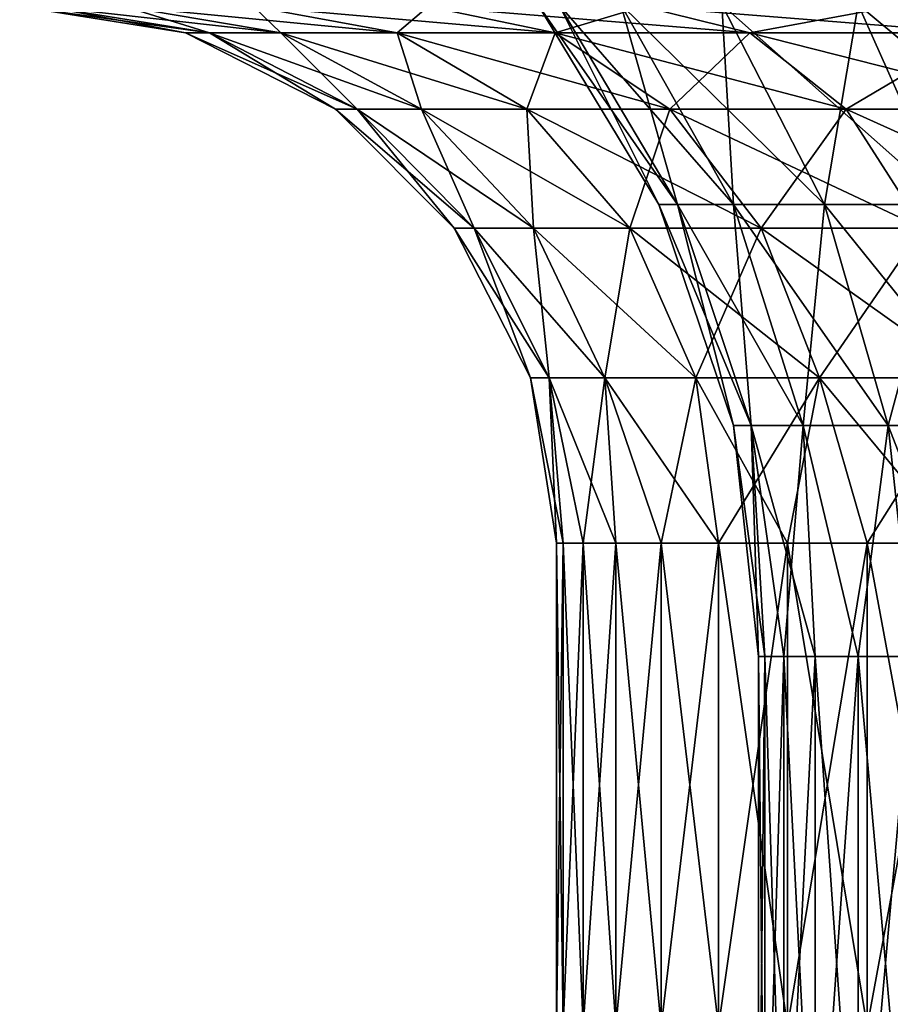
# Model space of a CAD drawing. Header units: metres. Extents: x -23 to 23, y -109 to 23.
# Tile 28 of 256: x -6.5 to -3.26, y -84.72 to -81.05. Entities that reach past the tile are written whole.
import ezdxf

# ---------------------------------------------------------------- set-up
doc = ezdxf.new("R2010")
doc.units = ezdxf.units.M
doc.layers.add('solid_509434', color=7, linetype='CONTINUOUS')

msp = doc.modelspace()

# ---------------------------------------------------------------- linework, layer by layer
at = {"layer": 'solid_509434'}
for points in [[(-5.88434, -81.097885, 90.800003), (-6.502374, -81, 90.800003), (-6.40363, -81, 89.671196)], [(-5.794944, -81.097885, 91.821808), (-6.40363, -81, 91.928802), (-6.502374, -81, 90.800003)], [(-5.88434, -81.097885, 90.800003), (-5.794944, -81.097885, 91.821808), (-6.502374, -81, 90.800003)], [(-5.794944, -81.097885, 89.778198), (-6.40363, -81, 89.671196), (-6.11033, -81, 88.576454)], [(-5.794944, -81.097885, 89.778198), (-5.88434, -81.097885, 90.800003), (-6.40363, -81, 89.671196)], [(-5.529471, -81.097885, 92.812561), (-6.11033, -81, 93.023552), (-6.40363, -81, 91.928802)], [(-5.794944, -81.097885, 91.821808), (-5.529471, -81.097885, 92.812561), (-6.40363, -81, 91.928802)], [(-5.529471, -81.097885, 88.787437), (-6.11033, -81, 88.576454), (-5.631314, -81, 87.549118)], [(-5.529471, -81.097885, 88.787437), (-5.794944, -81.097885, 89.778198), (-6.11033, -81, 88.576454)], [(-5.095988, -81.097885, 93.742172), (-5.631314, -81, 94.05088), (-6.11033, -81, 93.023552)], [(-5.529471, -81.097885, 92.812561), (-5.095988, -81.097885, 93.742172), (-6.11033, -81, 93.023552)], [(-5.095988, -81.097885, 87.857826), (-5.631314, -81, 87.549118), (-4.981112, -81, 86.620499)], [(-5.095988, -81.097885, 87.857826), (-5.529471, -81.097885, 88.787437), (-5.631314, -81, 87.549118)], [(-4.507666, -81.097885, 94.582382), (-4.981112, -81, 94.9795), (-5.631314, -81, 94.05088)], [(-5.095988, -81.097885, 93.742172), (-4.507666, -81.097885, 94.582382), (-5.631314, -81, 94.05088)], [(-4.507666, -81.097885, 87.017616), (-5.095988, -81.097885, 87.857826), (-4.981112, -81, 86.620499)], [(-4.507666, -81.097885, 87.017616), (-4.981112, -81, 86.620499), (-4.179499, -81, 85.818886)], [(-3.782381, -81.097885, 95.307663), (-4.179499, -81, 95.781113), (-4.981112, -81, 94.9795)], [(-4.507666, -81.097885, 94.582382), (-3.782381, -81.097885, 95.307663), (-4.981112, -81, 94.9795)], [(-4.494517, -80.99263, 91.640167), (-4.122206, -81.737206, 90.800003), (-4.57237, -80.99263, 90.800003)], [(-4.052018, -81.737206, 90.042549), (-4.57237, -80.99263, 90.800003), (-4.122206, -81.737206, 90.800003)], [(-4.494517, -80.99263, 89.959831), (-4.57237, -80.99263, 90.800003), (-4.052018, -81.737206, 90.042549)], [(-3.782381, -81.097885, 86.292336), (-4.507666, -81.097885, 87.017616), (-4.179499, -81, 85.818886)], [(-4.494517, -80.99263, 91.640167), (-4.052018, -81.737206, 91.557457), (-4.122206, -81.737206, 90.800003)], [(-4.494517, -80.99263, 91.640167), (-4.263608, -80.99263, 92.451729), (-4.052018, -81.737206, 91.557457)], [(-4.494517, -80.99263, 89.959831), (-4.052018, -81.737206, 90.042549), (-3.843843, -81.737206, 89.31089)], [(-4.263608, -80.99263, 89.14827), (-4.494517, -80.99263, 89.959831), (-3.843843, -81.737206, 89.31089)], [(-4.263608, -80.99263, 92.451729), (-3.843843, -81.737206, 92.289116), (-4.052018, -81.737206, 91.557457)], [(-4.263608, -80.99263, 92.451729), (-3.887507, -80.99263, 93.207039), (-3.843843, -81.737206, 92.289116)], [(-4.263608, -80.99263, 89.14827), (-3.843843, -81.737206, 89.31089), (-3.50477, -81.737206, 88.629936)], [(-3.887507, -80.99263, 88.39296), (-4.263608, -80.99263, 89.14827), (-3.50477, -81.737206, 88.629936)], [(-3.782381, -81.097885, 86.292336), (-4.179499, -81, 85.818886), (-3.25088, -81, 85.168686)], [(-2.94217, -81.097885, 95.895988), (-3.25088, -81, 96.431313), (-4.179499, -81, 95.781113)], [(-3.782381, -81.097885, 95.307663), (-2.94217, -81.097885, 95.895988), (-4.179499, -81, 95.781113)], [(-3.887507, -80.99263, 93.207039), (-3.50477, -81.737206, 92.970062), (-3.843843, -81.737206, 92.289116)], [(-3.887507, -80.99263, 93.207039), (-3.379022, -80.99263, 93.880386), (-3.50477, -81.737206, 92.970062)], [(-3.887507, -80.99263, 88.39296), (-3.50477, -81.737206, 88.629936), (-3.046347, -81.737206, 88.022888)], [(-3.379022, -80.99263, 87.719612), (-3.887507, -80.99263, 88.39296), (-3.046347, -81.737206, 88.022888)], [(-2.94217, -81.097885, 85.70401), (-3.782381, -81.097885, 86.292336), (-3.25088, -81, 85.168686)], [(-3.379022, -80.99263, 93.880386), (-3.046347, -81.737206, 93.57711), (-3.50477, -81.737206, 92.970062)], [(-3.379022, -80.99263, 93.880386), (-2.755469, -80.99263, 94.44883), (-3.046347, -81.737206, 93.57711)], [(-3.379022, -80.99263, 87.719612), (-3.046347, -81.737206, 88.022888), (-2.484184, -81.737206, 87.510406)], [(-2.755469, -80.99263, 87.151169), (-3.379022, -80.99263, 87.719612), (-2.484184, -81.737206, 87.510406)], [(-5.245377, -81.382332, 91.724899), (-5.794944, -81.097885, 91.821808), (-5.88434, -81.097885, 90.800003)], [(-5.245377, -81.382332, 91.724899), (-5.88434, -81.097885, 90.800003), (-5.326295, -81.382332, 90.800003)], [(-5.794944, -81.097885, 89.778198), (-5.326295, -81.382332, 90.800003), (-5.88434, -81.097885, 90.800003)], [(-5.00508, -81.382332, 92.621704), (-5.529471, -81.097885, 92.812561), (-5.794944, -81.097885, 91.821808)], [(-5.245377, -81.382332, 91.724899), (-5.00508, -81.382332, 92.621704), (-5.794944, -81.097885, 91.821808)], [(-5.245377, -81.382332, 89.875099), (-5.326295, -81.382332, 90.800003), (-5.794944, -81.097885, 89.778198)], [(-5.245377, -81.382332, 89.875099), (-5.794944, -81.097885, 89.778198), (-5.529471, -81.097885, 88.787437)], [(-4.612707, -81.382332, 93.46315), (-5.095988, -81.097885, 93.742172), (-5.529471, -81.097885, 92.812561)], [(-5.00508, -81.382332, 92.621704), (-4.612707, -81.382332, 93.46315), (-5.529471, -81.097885, 92.812561)], [(-5.00508, -81.382332, 88.978302), (-5.529471, -81.097885, 88.787437), (-5.095988, -81.097885, 87.857826)], [(-5.00508, -81.382332, 88.978302), (-5.245377, -81.382332, 89.875099), (-5.529471, -81.097885, 88.787437)], [(-4.080179, -81.382332, 94.223679), (-4.507666, -81.097885, 94.582382), (-5.095988, -81.097885, 93.742172)], [(-4.612707, -81.382332, 93.46315), (-4.080179, -81.382332, 94.223679), (-5.095988, -81.097885, 93.742172)], [(-4.612707, -81.382332, 88.136856), (-5.095988, -81.097885, 87.857826), (-4.507666, -81.097885, 87.017616)], [(-4.612707, -81.382332, 88.136856), (-5.00508, -81.382332, 88.978302), (-5.095988, -81.097885, 87.857826)], [(-4.080179, -81.382332, 87.37632), (-4.612707, -81.382332, 88.136856), (-4.507666, -81.097885, 87.017616)], [(-3.423677, -81.382332, 94.88018), (-3.782381, -81.097885, 95.307663), (-4.507666, -81.097885, 94.582382)], [(-4.080179, -81.382332, 94.223679), (-3.423677, -81.382332, 94.88018), (-4.507666, -81.097885, 94.582382)], [(-4.080179, -81.382332, 87.37632), (-4.507666, -81.097885, 87.017616), (-3.782381, -81.097885, 86.292336)], [(-3.423677, -81.382332, 86.719818), (-4.080179, -81.382332, 87.37632), (-3.782381, -81.097885, 86.292336)], [(-2.663148, -81.382332, 95.412704), (-2.94217, -81.097885, 95.895988), (-3.782381, -81.097885, 95.307663)], [(-3.423677, -81.382332, 94.88018), (-2.663148, -81.382332, 95.412704), (-3.782381, -81.097885, 95.307663)], [(-3.423677, -81.382332, 86.719818), (-3.782381, -81.097885, 86.292336), (-2.94217, -81.097885, 85.70401)], [(-2.663148, -81.382332, 86.187294), (-3.423677, -81.382332, 86.719818), (-2.94217, -81.097885, 85.70401)], [(-4.809409, -81.825447, 91.648026), (-5.245377, -81.382332, 91.724899), (-5.326295, -81.382332, 90.800003)], [(-4.809409, -81.825447, 91.648026), (-5.326295, -81.382332, 90.800003), (-4.883602, -81.825447, 90.800003)], [(-5.245377, -81.382332, 89.875099), (-4.883602, -81.825447, 90.800003), (-5.326295, -81.382332, 90.800003)], [(-4.589085, -81.825447, 92.470291), (-5.00508, -81.382332, 92.621704), (-5.245377, -81.382332, 91.724899)], [(-4.809409, -81.825447, 91.648026), (-4.589085, -81.825447, 92.470291), (-5.245377, -81.382332, 91.724899)], [(-4.809409, -81.825447, 89.951973), (-4.883602, -81.825447, 90.800003), (-5.245377, -81.382332, 89.875099)], [(-4.809409, -81.825447, 89.951973), (-5.245377, -81.382332, 89.875099), (-5.00508, -81.382332, 88.978302)], [(-4.229323, -81.825447, 93.241798), (-4.612707, -81.382332, 93.46315), (-5.00508, -81.382332, 92.621704)], [(-4.589085, -81.825447, 92.470291), (-4.229323, -81.825447, 93.241798), (-5.00508, -81.382332, 92.621704)], [(-4.589085, -81.825447, 89.129707), (-5.00508, -81.382332, 88.978302), (-4.612707, -81.382332, 88.136856)], [(-4.589085, -81.825447, 89.129707), (-4.809409, -81.825447, 89.951973), (-5.00508, -81.382332, 88.978302)], [(-3.741056, -81.825447, 93.939117), (-4.080179, -81.382332, 94.223679), (-4.612707, -81.382332, 93.46315)], [(-4.229323, -81.825447, 93.241798), (-3.741056, -81.825447, 93.939117), (-4.612707, -81.382332, 93.46315)], [(-4.229323, -81.825447, 88.3582), (-4.612707, -81.382332, 88.136856), (-4.080179, -81.382332, 87.37632)], [(-4.229323, -81.825447, 88.3582), (-4.589085, -81.825447, 89.129707), (-4.612707, -81.382332, 88.136856)], [(-3.741056, -81.825447, 87.660881), (-4.229323, -81.825447, 88.3582), (-4.080179, -81.382332, 87.37632)], [(-3.139119, -81.825447, 94.541054), (-3.423677, -81.382332, 94.88018), (-4.080179, -81.382332, 94.223679)], [(-3.741056, -81.825447, 93.939117), (-3.139119, -81.825447, 94.541054), (-4.080179, -81.382332, 94.223679)], [(-3.741056, -81.825447, 87.660881), (-4.080179, -81.382332, 87.37632), (-3.423677, -81.382332, 86.719818)], [(-3.139119, -81.825447, 87.058945), (-3.741056, -81.825447, 87.660881), (-3.423677, -81.382332, 86.719818)], [(-2.441801, -81.825447, 95.02932), (-2.663148, -81.382332, 95.412704), (-3.423677, -81.382332, 94.88018)], [(-3.139119, -81.825447, 94.541054), (-2.441801, -81.825447, 95.02932), (-3.423677, -81.382332, 94.88018)], [(-3.139119, -81.825447, 87.058945), (-3.423677, -81.382332, 86.719818), (-2.663148, -81.382332, 86.187294)], [(-4.052018, -81.737206, 91.557457), (-3.843691, -82.561508, 90.800003), (-4.122206, -81.737206, 90.800003)], [(-3.778244, -82.561508, 90.093727), (-4.122206, -81.737206, 90.800003), (-3.843691, -82.561508, 90.800003)], [(-4.052018, -81.737206, 90.042549), (-4.122206, -81.737206, 90.800003), (-3.778244, -82.561508, 90.093727)], [(-4.052018, -81.737206, 91.557457), (-3.778244, -82.561508, 91.506279), (-3.843691, -82.561508, 90.800003)], [(-4.052018, -81.737206, 91.557457), (-3.843843, -81.737206, 92.289116), (-3.778244, -82.561508, 91.506279)], [(-4.052018, -81.737206, 90.042549), (-3.778244, -82.561508, 90.093727), (-3.584135, -82.561508, 89.411499)], [(-3.843843, -81.737206, 89.31089), (-4.052018, -81.737206, 90.042549), (-3.584135, -82.561508, 89.411499)], [(-3.843843, -81.737206, 92.289116), (-3.584135, -82.561508, 92.188499), (-3.778244, -82.561508, 91.506279)], [(-3.843843, -81.737206, 92.289116), (-3.50477, -81.737206, 92.970062), (-3.584135, -82.561508, 92.188499)], [(-3.843843, -81.737206, 89.31089), (-3.584135, -82.561508, 89.411499), (-3.267972, -82.561508, 88.776558)], [(-3.50477, -81.737206, 88.629936), (-3.843843, -81.737206, 89.31089), (-3.267972, -82.561508, 88.776558)], [(-3.50477, -81.737206, 92.970062), (-3.267972, -82.561508, 92.823441), (-3.584135, -82.561508, 92.188499)], [(-3.50477, -81.737206, 92.970062), (-3.046347, -81.737206, 93.57711), (-3.267972, -82.561508, 92.823441)], [(-3.50477, -81.737206, 88.629936), (-3.267972, -82.561508, 88.776558), (-2.840522, -82.561508, 88.210526)], [(-3.046347, -81.737206, 88.022888), (-3.50477, -81.737206, 88.629936), (-2.840522, -82.561508, 88.210526)], [(-3.046347, -81.737206, 93.57711), (-2.840522, -82.561508, 93.389481), (-3.267972, -82.561508, 92.823441)], [(-4.5298, -82.383759, 91.598724), (-4.809409, -81.825447, 91.648026), (-4.883602, -81.825447, 90.800003)], [(-4.5298, -82.383759, 91.598724), (-4.883602, -81.825447, 90.800003), (-4.599679, -82.383759, 90.800003)], [(-4.809409, -81.825447, 89.951973), (-4.599679, -82.383759, 90.800003), (-4.883602, -81.825447, 90.800003)], [(-4.322285, -82.383759, 92.373184), (-4.589085, -81.825447, 92.470291), (-4.809409, -81.825447, 91.648026)], [(-4.5298, -82.383759, 91.598724), (-4.322285, -82.383759, 92.373184), (-4.809409, -81.825447, 91.648026)], [(-4.5298, -82.383759, 90.001274), (-4.599679, -82.383759, 90.800003), (-4.809409, -81.825447, 89.951973)], [(-4.5298, -82.383759, 90.001274), (-4.809409, -81.825447, 89.951973), (-4.589085, -81.825447, 89.129707)], [(-3.983439, -82.383759, 93.099838), (-4.229323, -81.825447, 93.241798), (-4.589085, -81.825447, 92.470291)], [(-4.322285, -82.383759, 92.373184), (-3.983439, -82.383759, 93.099838), (-4.589085, -81.825447, 92.470291)], [(-4.322285, -82.383759, 89.226814), (-4.589085, -81.825447, 89.129707), (-4.229323, -81.825447, 88.3582)], [(-4.322285, -82.383759, 89.226814), (-4.5298, -82.383759, 90.001274), (-4.589085, -81.825447, 89.129707)], [(-3.983439, -82.383759, 88.50016), (-4.322285, -82.383759, 89.226814), (-4.229323, -81.825447, 88.3582)], [(-3.523559, -82.383759, 93.756615), (-3.741056, -81.825447, 93.939117), (-4.229323, -81.825447, 93.241798)], [(-3.983439, -82.383759, 93.099838), (-3.523559, -82.383759, 93.756615), (-4.229323, -81.825447, 93.241798)], [(-3.983439, -82.383759, 88.50016), (-4.229323, -81.825447, 88.3582), (-3.741056, -81.825447, 87.660881)], [(-3.523559, -82.383759, 87.843384), (-3.983439, -82.383759, 88.50016), (-3.741056, -81.825447, 87.660881)], [(-2.956617, -82.383759, 94.323563), (-3.139119, -81.825447, 94.541054), (-3.741056, -81.825447, 93.939117)], [(-3.523559, -82.383759, 93.756615), (-2.956617, -82.383759, 94.323563), (-3.741056, -81.825447, 93.939117)], [(-3.523559, -82.383759, 87.843384), (-3.741056, -81.825447, 87.660881), (-3.139119, -81.825447, 87.058945)], [(-2.956617, -82.383759, 87.276443), (-3.523559, -82.383759, 87.843384), (-3.139119, -81.825447, 87.058945)], [(-4.47771, -83, 91.27063), (-4.5298, -82.383759, 91.598724), (-4.599679, -82.383759, 90.800003)], [(-4.47771, -83, 91.27063), (-4.599679, -82.383759, 90.800003), (-4.502374, -83, 90.800003)], [(-4.5298, -82.383759, 90.001274), (-4.502374, -83, 90.800003), (-4.599679, -82.383759, 90.800003)], [(-4.282012, -83, 92.191307), (-4.322285, -82.383759, 92.373184), (-4.5298, -82.383759, 91.598724)], [(-4.403986, -83, 91.736099), (-4.282012, -83, 92.191307), (-4.5298, -82.383759, 91.598724)], [(-4.47771, -83, 91.27063), (-4.403986, -83, 91.736099), (-4.5298, -82.383759, 91.598724)], [(-4.47771, -83, 90.329376), (-4.502374, -83, 90.800003), (-4.5298, -82.383759, 90.001274)], [(-4.403986, -83, 89.863907), (-4.5298, -82.383759, 90.001274), (-4.322285, -82.383759, 89.226814)], [(-4.403986, -83, 89.863907), (-4.47771, -83, 90.329376), (-4.5298, -82.383759, 90.001274)], [(-4.282012, -83, 89.408691), (-4.403986, -83, 89.863907), (-4.322285, -82.383759, 89.226814)], [(-3.89917, -83, 93.051186), (-3.983439, -82.383759, 93.099838), (-4.322285, -82.383759, 92.373184)], [(-4.113123, -83, 92.631279), (-3.89917, -83, 93.051186), (-4.322285, -82.383759, 92.373184)], [(-4.282012, -83, 92.191307), (-4.113123, -83, 92.631279), (-4.322285, -82.383759, 92.373184)], [(-4.113123, -83, 88.968719), (-4.322285, -82.383759, 89.226814), (-3.983439, -82.383759, 88.50016)], [(-4.113123, -83, 88.968719), (-4.282012, -83, 89.408691), (-4.322285, -82.383759, 89.226814)], [(-3.89917, -83, 88.548813), (-4.113123, -83, 88.968719), (-3.983439, -82.383759, 88.50016)], [(-3.642497, -83, 93.446426), (-3.523559, -82.383759, 93.756615), (-3.983439, -82.383759, 93.099838)], [(-3.89917, -83, 93.051186), (-3.642497, -83, 93.446426), (-3.983439, -82.383759, 93.099838)], [(-3.89917, -83, 88.548813), (-3.983439, -82.383759, 88.50016), (-3.523559, -82.383759, 87.843384)], [(-3.642497, -83, 88.153572), (-3.89917, -83, 88.548813), (-3.523559, -82.383759, 87.843384)], [(-3.642497, -83, 93.446426), (-3.345916, -83, 93.812675), (-3.523559, -82.383759, 93.756615)], [(-3.345916, -83, 87.787323), (-3.642497, -83, 88.153572), (-3.523559, -82.383759, 87.843384)], [(-3.012676, -83, 94.14592), (-2.956617, -82.383759, 94.323563), (-3.523559, -82.383759, 93.756615)], [(-3.345916, -83, 93.812675), (-3.012676, -83, 94.14592), (-3.523559, -82.383759, 93.756615)], [(-3.345916, -83, 87.787323), (-3.523559, -82.383759, 87.843384), (-2.956617, -82.383759, 87.276443)], [(-3.012676, -83, 87.454086), (-3.345916, -83, 87.787323), (-2.956617, -82.383759, 87.276443)], [(-3.843691, -82.561508, 90.800003), (-3.778244, -82.561508, 91.506279), (-3.75, -83.422173, 90.800003)], [(-3.726421, -83.422173, 90.380135), (-3.843691, -82.561508, 90.800003), (-3.75, -83.422173, 90.800003)], [(-3.778244, -82.561508, 90.093727), (-3.843691, -82.561508, 90.800003), (-3.726421, -83.422173, 90.380135)], [(-3.778244, -82.561508, 91.506279), (-3.65598, -83.422173, 91.634453), (-3.726421, -83.422173, 91.219864)], [(-3.778244, -82.561508, 91.506279), (-3.584135, -82.561508, 92.188499), (-3.65598, -83.422173, 91.634453)], [(-3.778244, -82.561508, 91.506279), (-3.726421, -83.422173, 91.219864), (-3.75, -83.422173, 90.800003)], [(-3.778244, -82.561508, 90.093727), (-3.726421, -83.422173, 90.380135), (-3.65598, -83.422173, 89.965546)], [(-3.778244, -82.561508, 90.093727), (-3.65598, -83.422173, 89.965546), (-3.539562, -83.422173, 89.561455)], [(-3.584135, -82.561508, 89.411499), (-3.778244, -82.561508, 90.093727), (-3.539562, -83.422173, 89.561455)], [(-3.584135, -82.561508, 92.188499), (-3.539562, -83.422173, 92.038544), (-3.65598, -83.422173, 91.634453)], [(-3.584135, -82.561508, 92.188499), (-3.378633, -83.422173, 92.427063), (-3.539562, -83.422173, 92.038544)], [(-3.584135, -82.561508, 92.188499), (-3.267972, -82.561508, 92.823441), (-3.378633, -83.422173, 92.427063)], [(-3.584135, -82.561508, 89.411499), (-3.539562, -83.422173, 89.561455), (-3.378633, -83.422173, 89.172935)], [(-3.267972, -82.561508, 88.776558), (-3.584135, -82.561508, 89.411499), (-3.378633, -83.422173, 89.172935)], [(-3.267972, -82.561508, 92.823441), (-3.175216, -83.422173, 92.79512), (-3.378633, -83.422173, 92.427063)], [(-3.267972, -82.561508, 88.776558), (-3.378633, -83.422173, 89.172935), (-3.175216, -83.422173, 88.804878)], [(-3.267972, -82.561508, 92.823441), (-2.840522, -82.561508, 93.389481), (-3.175216, -83.422173, 92.79512)], [(-3.267972, -82.561508, 88.776558), (-3.175216, -83.422173, 88.804878), (-2.931868, -83.422173, 88.461914)], [(-2.840522, -82.561508, 88.210526), (-3.267972, -82.561508, 88.776558), (-2.931868, -83.422173, 88.461914)], [(-4.502374, -83, 90.800003), (-4.502374, -84.800003, 90.800003), (-4.47771, -84.800003, 91.27063)], [(-4.47771, -83, 90.329376), (-4.502374, -84.800003, 90.800003), (-4.502374, -83, 90.800003)], [(-4.47771, -83, 90.329376), (-4.47771, -84.800003, 90.329376), (-4.502374, -84.800003, 90.800003)], [(-4.47771, -83, 91.27063), (-4.502374, -83, 90.800003), (-4.47771, -84.800003, 91.27063)], [(-4.47771, -83, 91.27063), (-4.47771, -84.800003, 91.27063), (-4.403986, -84.800003, 91.736099)], [(-4.47771, -83, 91.27063), (-4.403986, -84.800003, 91.736099), (-4.403986, -83, 91.736099)], [(-4.403986, -83, 89.863907), (-4.403986, -84.800003, 89.863907), (-4.47771, -84.800003, 90.329376)], [(-4.403986, -83, 89.863907), (-4.47771, -84.800003, 90.329376), (-4.47771, -83, 90.329376)], [(-4.403986, -83, 91.736099), (-4.403986, -84.800003, 91.736099), (-4.282012, -84.800003, 92.191307)], [(-4.403986, -83, 91.736099), (-4.282012, -84.800003, 92.191307), (-4.282012, -83, 92.191307)], [(-4.282012, -83, 89.408691), (-4.282012, -84.800003, 89.408691), (-4.403986, -84.800003, 89.863907)], [(-4.282012, -83, 89.408691), (-4.403986, -84.800003, 89.863907), (-4.403986, -83, 89.863907)], [(-4.282012, -83, 92.191307), (-4.282012, -84.800003, 92.191307), (-4.113123, -84.800003, 92.631279)], [(-4.282012, -83, 92.191307), (-4.113123, -84.800003, 92.631279), (-4.113123, -83, 92.631279)], [(-4.113123, -83, 88.968719), (-4.113123, -84.800003, 88.968719), (-4.282012, -84.800003, 89.408691)], [(-4.113123, -83, 88.968719), (-4.282012, -84.800003, 89.408691), (-4.282012, -83, 89.408691)], [(-4.113123, -83, 92.631279), (-4.113123, -84.800003, 92.631279), (-3.89917, -84.800003, 93.051186)], [(-4.113123, -83, 92.631279), (-3.89917, -84.800003, 93.051186), (-3.89917, -83, 93.051186)], [(-3.89917, -83, 88.548813), (-3.89917, -84.800003, 88.548813), (-4.113123, -84.800003, 88.968719)], [(-3.89917, -83, 88.548813), (-4.113123, -84.800003, 88.968719), (-4.113123, -83, 88.968719)], [(-3.89917, -83, 93.051186), (-3.89917, -84.800003, 93.051186), (-3.642497, -84.800003, 93.446426)], [(-3.89917, -83, 93.051186), (-3.642497, -84.800003, 93.446426), (-3.642497, -83, 93.446426)], [(-3.642497, -83, 88.153572), (-3.642497, -84.800003, 88.153572), (-3.89917, -84.800003, 88.548813)], [(-3.642497, -83, 88.153572), (-3.89917, -84.800003, 88.548813), (-3.89917, -83, 88.548813)], [(-3.642497, -83, 93.446426), (-3.642497, -84.800003, 93.446426), (-3.345916, -84.800003, 93.812675)], [(-3.642497, -83, 93.446426), (-3.345916, -84.800003, 93.812675), (-3.345916, -83, 93.812675)], [(-3.345916, -83, 87.787323), (-3.345916, -84.800003, 87.787323), (-3.642497, -84.800003, 88.153572)], [(-3.345916, -83, 87.787323), (-3.642497, -84.800003, 88.153572), (-3.642497, -83, 88.153572)], [(-3.345916, -83, 93.812675), (-3.345916, -84.800003, 93.812675), (-3.012676, -84.800003, 94.14592)], [(-3.345916, -83, 93.812675), (-3.012676, -84.800003, 94.14592), (-3.012676, -83, 94.14592)], [(-3.012676, -83, 87.454086), (-3.012676, -84.800003, 87.454086), (-3.345916, -84.800003, 87.787323)], [(-3.012676, -83, 87.454086), (-3.345916, -84.800003, 87.787323), (-3.345916, -83, 87.787323)], [(-3.726421, -83.422173, 91.219864), (-3.726421, -85.707092, 91.219864), (-3.75, -85.707092, 90.800003)], [(-3.75, -83.422173, 90.800003), (-3.726421, -83.422173, 91.219864), (-3.75, -85.707092, 90.800003)], [(-3.726421, -85.707092, 90.380135), (-3.75, -83.422173, 90.800003), (-3.75, -85.707092, 90.800003)], [(-3.726421, -83.422173, 90.380135), (-3.75, -83.422173, 90.800003), (-3.726421, -85.707092, 90.380135)], [(-3.65598, -83.422173, 91.634453), (-3.65598, -85.707092, 91.634453), (-3.726421, -85.707092, 91.219864)], [(-3.726421, -83.422173, 91.219864), (-3.65598, -83.422173, 91.634453), (-3.726421, -85.707092, 91.219864)], [(-3.726421, -83.422173, 90.380135), (-3.726421, -85.707092, 90.380135), (-3.65598, -85.707092, 89.965546)], [(-3.65598, -83.422173, 89.965546), (-3.726421, -83.422173, 90.380135), (-3.65598, -85.707092, 89.965546)], [(-3.539562, -83.422173, 92.038544), (-3.539562, -85.707092, 92.038544), (-3.65598, -85.707092, 91.634453)], [(-3.65598, -83.422173, 91.634453), (-3.539562, -83.422173, 92.038544), (-3.65598, -85.707092, 91.634453)], [(-3.65598, -83.422173, 89.965546), (-3.65598, -85.707092, 89.965546), (-3.539562, -85.707092, 89.561455)], [(-3.539562, -83.422173, 89.561455), (-3.65598, -83.422173, 89.965546), (-3.539562, -85.707092, 89.561455)], [(-3.378633, -83.422173, 92.427063), (-3.378633, -85.707092, 92.427063), (-3.539562, -85.707092, 92.038544)], [(-3.539562, -83.422173, 92.038544), (-3.378633, -83.422173, 92.427063), (-3.539562, -85.707092, 92.038544)], [(-3.539562, -83.422173, 89.561455), (-3.539562, -85.707092, 89.561455), (-3.378633, -85.707092, 89.172935)], [(-3.378633, -83.422173, 89.172935), (-3.539562, -83.422173, 89.561455), (-3.378633, -85.707092, 89.172935)], [(-3.175216, -83.422173, 92.79512), (-3.175216, -85.707092, 92.79512), (-3.378633, -85.707092, 92.427063)], [(-3.378633, -83.422173, 92.427063), (-3.175216, -83.422173, 92.79512), (-3.378633, -85.707092, 92.427063)], [(-3.378633, -83.422173, 89.172935), (-3.378633, -85.707092, 89.172935), (-3.175216, -85.707092, 88.804878)], [(-3.175216, -83.422173, 88.804878), (-3.378633, -83.422173, 89.172935), (-3.175216, -85.707092, 88.804878)]]:
    msp.add_3dface(points, dxfattribs=at)

doc.saveas('drawing.dxf')
